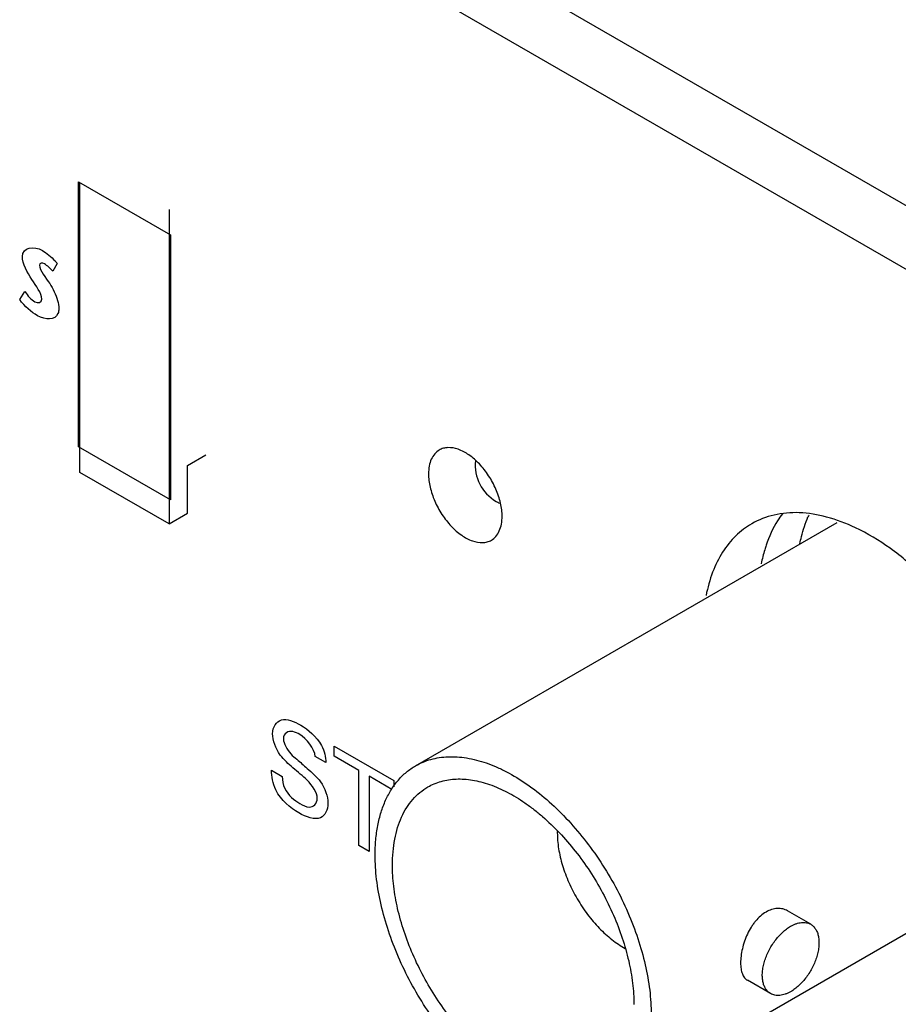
# Model space of a CAD drawing. Header units: inches. Extents: x 0 to 34, y 0 to 22.
# Tile 43 of 54: x 25.084 to 25.506, y 19.28 to 19.753. Entities that reach past the tile are written whole.
import ezdxf

# ---------------------------------------------------------------- set-up
doc = ezdxf.new("R2010")
doc.units = ezdxf.units.IN
doc.header["$LTSCALE"] = 1.87
doc.header["$MEASUREMENT"] = 0
doc.layers.get('0').update_dxf_attribs({"linetype": 'CONTINUOUS'})
doc.layers.add('02___PRT_ALL_AXES', color=7, linetype='CONTINUOUS')

msp = doc.modelspace()

# ---------------------------------------------------------------- linework, layer by layer
at = {"color": 7, "linetype": 'CONTINUOUS'}
for p, q in [((31.3393922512, 16.2974440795), (24.7544603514, 20.0995012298)), ((31.3128757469, 16.2821337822), (24.7279438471, 20.0841909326)), ((25.1122563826, 19.5475443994), (25.1122563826, 19.6749137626)), ((25.1122563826, 19.6749137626), (25.1564505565, 19.6493966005)), ((25.1129634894, 19.5352973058), (25.1129634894, 19.674505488)), ((25.1557434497, 19.6616436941), (25.1557434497, 19.5105966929)), ((25.1564505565, 19.6493966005), (25.1564505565, 19.5220272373)), ((25.1564505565, 19.5220272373), (25.1122563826, 19.5475443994)), ((25.1645822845, 19.5385612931), (25.1734211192, 19.5436647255)), ((25.1645822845, 19.5157001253), (25.1645822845, 19.5385612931)), ((25.1557434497, 19.5105966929), (25.1129634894, 19.5352973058)), ((25.1557434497, 19.5105966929), (25.1645822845, 19.5157001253)), ((25.2741523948, 19.3942731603), (25.4766768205, 19.5112082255)), ((25.3679069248, 19.2318960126), (25.5704309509, 19.3488308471)), ((25.4639447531, 19.3181194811), (25.4528125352, 19.3245470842)), ((25.444693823, 19.2847780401), (25.433561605, 19.2912056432))]:
    msp.add_line(p, q, dxfattribs=at)
at = {"color": 40, "linetype": 'CONTINUOUS'}
for p, q in [((25.1020455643, 19.6356755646), (25.099935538, 19.6319326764)), ((25.0840241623, 19.6184178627), (25.0865275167, 19.6222046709)), ((25.2350523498, 19.3989167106), (25.2350523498, 19.4037310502)), ((25.2350523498, 19.4037310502), (25.2636661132, 19.3872098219)), ((25.2311107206, 19.395807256), (25.2260033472, 19.3987561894)), ((25.2469302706, 19.392058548), (25.2350523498, 19.3989167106)), ((25.2049998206, 19.3921243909), (25.2101067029, 19.389175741)), ((25.2469302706, 19.3559597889), (25.2469302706, 19.392058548)), ((25.2517881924, 19.3892536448), (25.2517881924, 19.3531548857)), ((25.2628061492, 19.3828920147), (25.2517881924, 19.3892536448)), ((25.2636661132, 19.3872098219), (25.2636661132, 19.3842139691)), ((25.2517881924, 19.3531548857), (25.2469302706, 19.3559597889))]:
    msp.add_line(p, q, dxfattribs=at)
at = {"color": 7, "linetype": 'CONTINUOUS'}
for centre, radius, start, end in [((25.5144747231, 19.492004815), 0.0562716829, 156.1171538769, 157.0774949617), ((25.3836191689, 19.3620809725), 0.0413763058, 178.8116598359, 180.0047564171)]:
    msp.add_arc(centre, radius, start, end, dxfattribs=at)
at = {"color": 40, "linetype": 'CONTINUOUS'}
for points in [[(25.0853190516, 19.6389710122), (25.0853190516, 19.6436161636), (25.0908675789, 19.644255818), (25.0948905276, 19.6419330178)], [(25.0898460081, 19.6279186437), (25.0876916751, 19.6313443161), (25.0853190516, 19.6356622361), (25.0853190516, 19.6389710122)], [(25.0959074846, 19.6354321), (25.0949230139, 19.6360005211), (25.0934807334, 19.6360263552), (25.0934807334, 19.6348896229)], [(25.0934807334, 19.6348896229), (25.0934807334, 19.6321114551), (25.0966833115, 19.6288817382), (25.0984486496, 19.6259747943)], [(25.099935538, 19.6319326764), (25.0987506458, 19.6334443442), (25.0972922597, 19.6346325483), (25.0959074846, 19.6354321)], [(25.0946607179, 19.6185938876), (25.0946607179, 19.6214563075), (25.0917172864, 19.6249607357), (25.0898460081, 19.6279186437)], [(25.0926272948, 19.6105599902), (25.0896406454, 19.6122844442), (25.0863510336, 19.614912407), (25.0840241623, 19.6184178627)], [(25.0865275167, 19.6222046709), (25.0878676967, 19.6202451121), (25.0895291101, 19.6182625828), (25.0912175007, 19.6172877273)], [(25.0912175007, 19.6172877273), (25.0927080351, 19.6164271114), (25.0946607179, 19.6168728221), (25.0946607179, 19.6185938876)], [(25.2091717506, 19.3994661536), (25.2069964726, 19.4024227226), (25.2054889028, 19.406604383), (25.2054889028, 19.409637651)], [(25.2189877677, 19.4138008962), (25.2225065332, 19.4117692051), (25.2265678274, 19.4083890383), (25.2289525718, 19.4040245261)], [(25.2260033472, 19.3987561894), (25.2258337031, 19.4023922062), (25.2216156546, 19.4075248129), (25.218546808, 19.4092967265)], [(25.2289525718, 19.4040245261), (25.2303891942, 19.4013680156), (25.2309649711, 19.3983533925), (25.2311107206, 19.395807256)], [(25.2070617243, 19.382661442), (25.2055410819, 19.385808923), (25.2049998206, 19.3892549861), (25.2049998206, 19.3921243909)], [(25.2285067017, 19.3865441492), (25.2307079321, 19.3836041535), (25.2320407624, 19.379385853), (25.2320407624, 19.3763451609)], [(25.2180528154, 19.3716693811), (25.2141513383, 19.3739220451), (25.2094620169, 19.3777241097), (25.2070617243, 19.382661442)]]:
    msp.add_open_spline(points, degree=3, dxfattribs=at)
for points, knots in [([(25.0948905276, 19.6419330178), (25.0969796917, 19.6407267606), (25.0995020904, 19.6386616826), (25.1017189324, 19.6361008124), (25.1020455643, 19.6356755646)], [0, 0, 0, 0, 0.8441837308, 1, 1, 1, 1]), ([(25.0984486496, 19.6259747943), (25.0992134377, 19.6247091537), (25.1014903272, 19.6208822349), (25.1028317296, 19.6164052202), (25.1028317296, 19.6139644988)], [0, 0, 0, 0, 0.3310468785, 1, 1, 1, 1]), ([(25.1028317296, 19.6139644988), (25.1028317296, 19.6130709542), (25.1019294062, 19.6082884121), (25.0964082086, 19.608376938), (25.0926272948, 19.6105599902)], [0, 0, 0, 0, 0.1699003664, 1, 1, 1, 1]), ([(25.2054889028, 19.409637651), (25.2054889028, 19.4130840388), (25.2091728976, 19.4183037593), (25.2157953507, 19.4156441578), (25.2189877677, 19.4138008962)], [0, 0, 0, 0, 0.4831912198, 1, 1, 1, 1]), ([(25.218546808, 19.4092967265), (25.2174391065, 19.4099362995), (25.21401115, 19.4117854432), (25.2106920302, 19.4099033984), (25.2106920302, 19.4072009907)], [0, 0, 0, 0, 0.3212469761, 1, 1, 1, 1]), ([(25.2106920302, 19.4072009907), (25.2106920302, 19.4050105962), (25.2133616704, 19.4004348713), (25.2161229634, 19.3982640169), (25.217074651, 19.3974528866)], [0, 0, 0, 0, 0.6597591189, 1, 1, 1, 1]), ([(25.2187913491, 19.3902848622), (25.2176152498, 19.3912968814), (25.2143646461, 19.3941217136), (25.2109675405, 19.3970286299), (25.2091717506, 19.3994661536)], [0, 0, 0, 0, 0.3584724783, 1, 1, 1, 1]), ([(25.217074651, 19.3974528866), (25.2187609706, 19.3959807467), (25.2226179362, 19.3926096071), (25.2266155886, 19.3890942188), (25.2285067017, 19.3865441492)], [0, 0, 0, 0, 0.4335816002, 1, 1, 1, 1]), ([(25.2101067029, 19.389175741), (25.2101665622, 19.3873721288), (25.2109539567, 19.3816537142), (25.2160647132, 19.377634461), (25.2186425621, 19.3761460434)], [0, 0, 0, 0, 0.372955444, 1, 1, 1, 1]), ([(25.2269387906, 19.378665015), (25.2269387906, 19.3813545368), (25.2232106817, 19.3867821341), (25.2199178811, 19.3893123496), (25.2187913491, 19.3902848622)], [0, 0, 0, 0, 0.667447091, 1, 1, 1, 1]), ([(25.2186425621, 19.3761460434), (25.2201304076, 19.37528698), (25.2239917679, 19.3733104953), (25.2269387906, 19.3760430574), (25.2269387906, 19.378665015)], [0, 0, 0, 0, 0.3958509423, 1, 1, 1, 1]), ([(25.2320407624, 19.3763451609), (25.2320407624, 19.373013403), (25.2288974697, 19.3668998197), (25.2216765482, 19.3695770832), (25.2180528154, 19.3716693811)], [0, 0, 0, 0, 0.4432916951, 1, 1, 1, 1])]:
    msp.add_open_spline(points, degree=3, knots=knots, dxfattribs=at)
at = {"color": 7, "linetype": 'CONTINUOUS'}
for points, knots in [([(25.4587625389, 19.5010201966), (25.4589884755, 19.5021648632), (25.4599597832, 19.5065541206), (25.4613501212, 19.5108559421), (25.4626466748, 19.5139218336)], [0, 0, 0, 0, 0.2595361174, 1, 1, 1, 1]), ([(25.2741524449, 19.3942730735), (25.275304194, 19.3949380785), (25.2777084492, 19.3961282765), (25.2815420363, 19.3974531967), (25.2855888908, 19.3983167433), (25.2898249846, 19.3987137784), (25.2942269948, 19.3986446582), (25.3004112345, 19.3979171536), (25.3067122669, 19.3962441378), (25.3130034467, 19.3937694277), (25.3196098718, 19.3906005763), (25.327868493, 19.3855477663), (25.3374411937, 19.3780533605), (25.34666078, 19.3691742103), (25.3553317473, 19.3590995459), (25.3632705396, 19.3480432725), (25.3703079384, 19.3362410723), (25.3762937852, 19.3239448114), (25.3811006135, 19.3114162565), (25.3846254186, 19.2989232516), (25.3864596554, 19.2886098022), (25.3871945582, 19.2806129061), (25.3873209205, 19.2767209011), (25.3873209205, 19.2748088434)], [0, 0, 0, 0, 0.0213288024, 0.0428861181, 0.0648881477, 0.0875298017, 0.1109759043, 0.1353597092, 0.1872538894, 0.2149142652, 0.2437218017, 0.304662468, 0.3697427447, 0.4383323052, 0.5096107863, 0.5826267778, 0.6563497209, 0.7297180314, 0.8016854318, 0.8712691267, 0.9375977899, 0.9693356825, 1, 1, 1, 1]), ([(25.2547383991, 19.3513603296), (25.2547383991, 19.3538016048), (25.2549352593, 19.3585615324), (25.2558721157, 19.3654544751), (25.2574373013, 19.3718523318), (25.2596183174, 19.3776930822), (25.2623985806, 19.3829204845), (25.2657563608, 19.3874811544), (25.2696606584, 19.3913237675), (25.2726155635, 19.393385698), (25.2741524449, 19.3942730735)], [0, 0, 0, 0, 0.1485850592, 0.2895074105, 0.4227219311, 0.5486410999, 0.6680003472, 0.7819380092, 0.8919872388, 1, 1, 1, 1]), ([(25.2800277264, 19.3840974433), (25.2810350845, 19.3846791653), (25.2831380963, 19.3857200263), (25.2864911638, 19.3868789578), (25.290030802, 19.3876343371), (25.2937360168, 19.3879814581), (25.297586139, 19.387921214), (25.3015599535, 19.3874535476), (25.3056365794, 19.3865834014), (25.3112953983, 19.3848567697), (25.316950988, 19.3823576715), (25.3225283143, 19.3792077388), (25.3267863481, 19.3764412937), (25.3310121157, 19.373332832), (25.3366445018, 19.3686973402), (25.3434485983, 19.3621439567), (25.3510324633, 19.35333242), (25.3579763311, 19.3436617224), (25.3641316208, 19.333338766), (25.3693673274, 19.3225836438), (25.373571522, 19.3116253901), (25.3766548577, 19.3006980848), (25.3782591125, 19.2916769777), (25.3789017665, 19.2846822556), (25.3790124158, 19.2812782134), (25.3790124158, 19.2796060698)], [0, 0, 0, 0, 0.0213274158, 0.0428833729, 0.0648839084, 0.0875242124, 0.1109686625, 0.1353510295, 0.1607689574, 0.1872896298, 0.2437165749, 0.2736531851, 0.3046827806, 0.3367506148, 0.3697831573, 0.4383684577, 0.5096424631, 0.5826537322, 0.6563719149, 0.7297350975, 0.8016986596, 0.8712755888, 0.9376047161, 0.9693425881, 1, 1, 1, 1]), ([(25.2630469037, 19.3465631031), (25.2630469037, 19.34869811), (25.2632193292, 19.3528614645), (25.2640383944, 19.3588906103), (25.2654074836, 19.3644868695), (25.2673154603, 19.3695953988), (25.2697468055, 19.3741677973), (25.272684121, 19.378156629), (25.276098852, 19.3815178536), (25.2786835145, 19.3833211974), (25.2800277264, 19.3840974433)], [0, 0, 0, 0, 0.1485646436, 0.2895091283, 0.4227277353, 0.5486380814, 0.6680003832, 0.781938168, 0.8919869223, 1, 1, 1, 1]), ([(25.3422428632, 19.3620775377), (25.3422428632, 19.3608287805), (25.342355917, 19.3582724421), (25.3428326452, 19.3543853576), (25.3436179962, 19.3503930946), (25.3447026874, 19.346335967), (25.3460768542, 19.3422531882), (25.3482866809, 19.3368019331), (25.3516736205, 19.3301890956), (25.3557857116, 19.3240076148), (25.3594540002, 19.3194319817), (25.362333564, 19.3162582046), (25.3653290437, 19.31335504), (25.3684105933, 19.3107501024), (25.3715484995, 19.3084700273), (25.3737094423, 19.3071489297), (25.3747918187, 19.3065526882)], [0, 0, 0, 0, 0.0559423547, 0.1144783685, 0.1752876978, 0.2380670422, 0.3024843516, 0.368144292, 0.5014439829, 0.6345420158, 0.699952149, 0.7640303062, 0.8263921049, 0.8866947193, 0.9446409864, 1, 1, 1, 1]), ([(25.3679068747, 19.2318960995), (25.3667551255, 19.2312310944), (25.3643508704, 19.2300408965), (25.3605172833, 19.2287159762), (25.3564704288, 19.2278524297), (25.352234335, 19.2274553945), (25.3478323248, 19.2275245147), (25.3416480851, 19.2282520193), (25.3353470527, 19.2299250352), (25.3290558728, 19.2323997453), (25.3224494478, 19.2355685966), (25.3141908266, 19.2406214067), (25.3046181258, 19.2481158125), (25.2953985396, 19.2569949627), (25.2867275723, 19.267069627), (25.27878878, 19.2781259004), (25.2717513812, 19.2899281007), (25.2657655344, 19.3022243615), (25.2609587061, 19.3147529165), (25.257433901, 19.3272459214), (25.2555996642, 19.3375593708), (25.2548647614, 19.3455562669), (25.2547383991, 19.3494482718), (25.2547383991, 19.3513603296)], [0, 0, 0, 0, 0.0213288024, 0.0428861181, 0.0648881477, 0.0875298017, 0.1109759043, 0.1353597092, 0.1872538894, 0.2149142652, 0.2437218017, 0.304662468, 0.3697427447, 0.4383323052, 0.5096107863, 0.5826267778, 0.6563497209, 0.7297180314, 0.8016854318, 0.8712691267, 0.9375977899, 0.9693356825, 1, 1, 1, 1]), ([(25.3620315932, 19.2420717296), (25.3610242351, 19.2414900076), (25.3589212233, 19.2404491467), (25.3555681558, 19.2392902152), (25.3520285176, 19.2385348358), (25.3483233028, 19.2381877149), (25.3444731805, 19.2382479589), (25.3404993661, 19.2387156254), (25.3364227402, 19.2395857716), (25.3307639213, 19.2413124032), (25.3251083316, 19.2438115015), (25.3195310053, 19.2469614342), (25.3152729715, 19.2497278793), (25.3110472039, 19.252836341), (25.3054148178, 19.2574718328), (25.2986107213, 19.2640252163), (25.2910268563, 19.2728367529), (25.2840829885, 19.2825074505), (25.2779276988, 19.292830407), (25.2726919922, 19.3035855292), (25.2684877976, 19.3145437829), (25.2654044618, 19.3254710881), (25.2638002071, 19.3344921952), (25.263157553, 19.3414869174), (25.2630469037, 19.3448909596), (25.2630469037, 19.3465631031)], [0, 0, 0, 0, 0.0213274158, 0.0428833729, 0.0648839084, 0.0875242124, 0.1109686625, 0.1353510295, 0.1607689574, 0.1872896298, 0.2437165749, 0.2736531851, 0.3046827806, 0.3367506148, 0.3697831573, 0.4383684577, 0.5096424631, 0.5826537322, 0.6563719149, 0.7297350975, 0.8016986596, 0.8712755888, 0.9376047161, 0.9693425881, 1, 1, 1, 1]), ([(25.4528125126, 19.3245470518), (25.4524520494, 19.3247551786), (25.4516955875, 19.3251202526), (25.4504848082, 19.3254971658), (25.4492106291, 19.3256999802), (25.4474218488, 19.3257323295), (25.4450888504, 19.3252931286), (25.4433344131, 19.3244985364), (25.4424769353, 19.3240034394)], [0, 0, 0, 0, 0.1152861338, 0.23164123, 0.3500481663, 0.4714081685, 0.7257547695, 1, 1, 1, 1]), ([(25.4424769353, 19.3240034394), (25.4405650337, 19.3228995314), (25.438432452, 19.3209546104), (25.4363461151, 19.3182523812), (25.4349780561, 19.3162062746), (25.4334940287, 19.3134515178), (25.4320887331, 19.3099683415), (25.4310650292, 19.30642568), (25.4304367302, 19.3029688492), (25.4302776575, 19.3006990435), (25.4302776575, 19.2996115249)], [0, 0, 0, 0, 0.2339905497, 0.2973844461, 0.362180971, 0.4945793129, 0.6282224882, 0.7595505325, 0.8847361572, 1, 1, 1, 1]), ([(25.4446938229, 19.28477804), (25.4442192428, 19.2850520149), (25.4433199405, 19.2857408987), (25.4422370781, 19.2871095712), (25.4414284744, 19.2887839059), (25.4409046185, 19.2907223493), (25.4406714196, 19.292884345), (25.4407313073, 19.2952252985), (25.441080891, 19.297697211), (25.4419388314, 19.3011543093), (25.4436745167, 19.3054475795), (25.4461208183, 19.3094274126), (25.4484480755, 19.3123010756), (25.4503081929, 19.3142112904), (25.4522545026, 19.3158480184), (25.4536281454, 19.3167667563), (25.454319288, 19.3171658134)], [0, 0, 0, 0, 0.042825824, 0.0874171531, 0.1352138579, 0.1871352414, 0.2435970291, 0.3045713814, 0.3696858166, 0.4383145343, 0.5825454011, 0.7295892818, 0.8015855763, 0.8712118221, 0.9376293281, 1, 1, 1, 1]), ([(25.454319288, 19.3171658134), (25.4547529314, 19.3174161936), (25.4556198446, 19.317869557), (25.4573326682, 19.3185712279), (25.4590547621, 19.3189863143), (25.4607189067, 19.3190443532), (25.4618746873, 19.3189151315), (25.4629588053, 19.3186151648), (25.4636291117, 19.3183017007), (25.4639447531, 19.3181194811)], [0, 0, 0, 0, 0.1484719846, 0.2895358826, 0.5484833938, 0.6678703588, 0.7818348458, 0.8919339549, 1, 1, 1, 1]), ([(25.4639447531, 19.3181194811), (25.4644193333, 19.3178455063), (25.4653186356, 19.3171566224), (25.466401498, 19.31578795), (25.4672101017, 19.3141136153), (25.4677339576, 19.3121751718), (25.4679671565, 19.3100131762), (25.4679072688, 19.3076722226), (25.467557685, 19.3052003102), (25.4666997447, 19.3017432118), (25.4649640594, 19.2974499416), (25.4625177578, 19.2934701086), (25.4601905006, 19.2905964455), (25.4583303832, 19.2886862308), (25.4563840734, 19.2870495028), (25.4550104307, 19.2861307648), (25.454319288, 19.2857317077)], [0, 0, 0, 0, 0.042825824, 0.0874171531, 0.1352138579, 0.1871352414, 0.2435970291, 0.3045713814, 0.3696858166, 0.4383145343, 0.5825454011, 0.7295892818, 0.8015855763, 0.8712118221, 0.9376293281, 1, 1, 1, 1]), ([(25.4302776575, 19.2996115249), (25.4302776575, 19.2991121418), (25.4303093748, 19.2981449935), (25.4304618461, 19.2967519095), (25.4307181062, 19.2954754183), (25.4310777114, 19.2943270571), (25.4315404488, 19.2933155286), (25.4321067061, 19.2924485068), (25.4327754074, 19.2917335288), (25.4332924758, 19.2913610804), (25.4335616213, 19.2912056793)], [0, 0, 0, 0, 0.1589825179, 0.3077591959, 0.4456650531, 0.5728257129, 0.6900190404, 0.7986930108, 0.9010583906, 1, 1, 1, 1]), ([(25.454319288, 19.2857317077), (25.4538856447, 19.2854813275), (25.4530187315, 19.2850279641), (25.4513059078, 19.2843262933), (25.449583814, 19.2839112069), (25.4479196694, 19.2838531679), (25.4467638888, 19.2839823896), (25.4456797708, 19.2842823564), (25.4450094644, 19.2845958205), (25.4446938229, 19.28477804)], [0, 0, 0, 0, 0.1484719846, 0.2895358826, 0.5484833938, 0.6678703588, 0.7818348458, 0.8919339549, 1, 1, 1, 1])]:
    msp.add_open_spline(points, degree=3, knots=knots, dxfattribs=at)
at = {"layer": '02___PRT_ALL_AXES', "color": 7, "linetype": 'CONTINUOUS'}
for centre, radius, start, end in [((25.3228253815, 19.5386724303), 0.0199804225, 173.688182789, 239.9981959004), ((25.322831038, 19.5386859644), 0.0199949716, 240.0035508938, 245.5740640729)]:
    msp.add_arc(centre, radius, start, end, dxfattribs=at)
for points, knots in [([(25.3157263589, 19.5141598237), (25.3157263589, 19.5162940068), (25.3151228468, 19.5207869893), (25.3128998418, 19.5273865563), (25.3094577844, 19.5337437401), (25.3050894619, 19.5393326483), (25.3001406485, 19.5437115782), (25.2949913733, 19.5465406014), (25.2906191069, 19.5473854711), (25.2875226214, 19.5469374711), (25.2861639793, 19.5463728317), (25.2855481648, 19.5460169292)], [0, 0, 0, 0, 0.1285861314, 0.2704565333, 0.4176346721, 0.5620306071, 0.6957661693, 0.8131047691, 0.9124888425, 0.9571459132, 1, 1, 1, 1]), ([(25.2855481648, 19.5460169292), (25.2847241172, 19.5455406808), (25.2831792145, 19.5442444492), (25.2815371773, 19.5415530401), (25.2805687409, 19.5382421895), (25.2803710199, 19.5358358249), (25.2803710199, 19.5345735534)], [0, 0, 0, 0, 0.2177187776, 0.4512325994, 0.7112536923, 1, 1, 1, 1]), ([(25.2803710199, 19.5345735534), (25.2803710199, 19.5324393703), (25.280974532, 19.5279463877), (25.283197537, 19.5213468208), (25.2866395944, 19.514989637), (25.2910079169, 19.5094007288), (25.2959567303, 19.5050217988), (25.3011060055, 19.5021927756), (25.3054782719, 19.5013479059), (25.3085747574, 19.501795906), (25.3099333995, 19.5023605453), (25.310549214, 19.5027164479)], [0, 0, 0, 0, 0.1285861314, 0.2704565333, 0.4176346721, 0.5620306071, 0.6957661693, 0.8131047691, 0.9124888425, 0.9571459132, 1, 1, 1, 1]), ([(25.310549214, 19.5027164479), (25.3113732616, 19.5031926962), (25.3129181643, 19.5044889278), (25.3145602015, 19.5071803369), (25.3155286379, 19.5104911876), (25.3157263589, 19.5128975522), (25.3157263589, 19.5141598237)], [0, 0, 0, 0, 0.2177187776, 0.4512325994, 0.7112536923, 1, 1, 1, 1]), ([(25.4853881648, 19.5087070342), (25.4809599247, 19.510808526), (25.4721872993, 19.5141713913), (25.4588725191, 19.5163943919), (25.4464405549, 19.5154202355), (25.4389506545, 19.5125154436), (25.4356273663, 19.5105964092)], [0, 0, 0, 0, 0.2844877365, 0.5418936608, 0.7772678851, 1, 1, 1, 1]), ([(25.4503555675, 19.5154163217), (25.449530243, 19.5143305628), (25.4462906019, 19.5096354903), (25.4439018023, 19.5043789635), (25.4425228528, 19.5002691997)], [0, 0, 0, 0, 0.2393203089, 1, 1, 1, 1]), ([(25.4356273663, 19.5105964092), (25.4328432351, 19.5089887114), (25.4275609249, 19.50496096), (25.4211957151, 19.4969490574), (25.4164139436, 19.487156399), (25.4144285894, 19.4799006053), (25.4136815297, 19.4760766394)], [0, 0, 0, 0, 0.2289786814, 0.4672309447, 0.7224989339, 1, 1, 1, 1]), ([(25.5729364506, 19.3656499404), (25.5729364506, 19.3723774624), (25.5716240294, 19.386408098), (25.5664644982, 19.4075306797), (25.5582113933, 19.4288453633), (25.5472227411, 19.4494523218), (25.5339577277, 19.4685068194), (25.5189610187, 19.4852146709), (25.5028553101, 19.4988739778), (25.4912227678, 19.5059381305), (25.4853881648, 19.5087070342)], [0, 0, 0, 0, 0.1152588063, 0.2401569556, 0.3714728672, 0.5058090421, 0.639333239, 0.7682937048, 0.8893539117, 1, 1, 1, 1]), ([(25.4425228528, 19.5002691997), (25.4422853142, 19.4995612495), (25.4413629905, 19.4966413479), (25.440641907, 19.4936589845), (25.440198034, 19.4913869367)], [0, 0, 0, 0, 0.2438935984, 1, 1, 1, 1])]:
    msp.add_open_spline(points, degree=3, knots=knots, dxfattribs=at)

doc.saveas('drawing.dxf')
